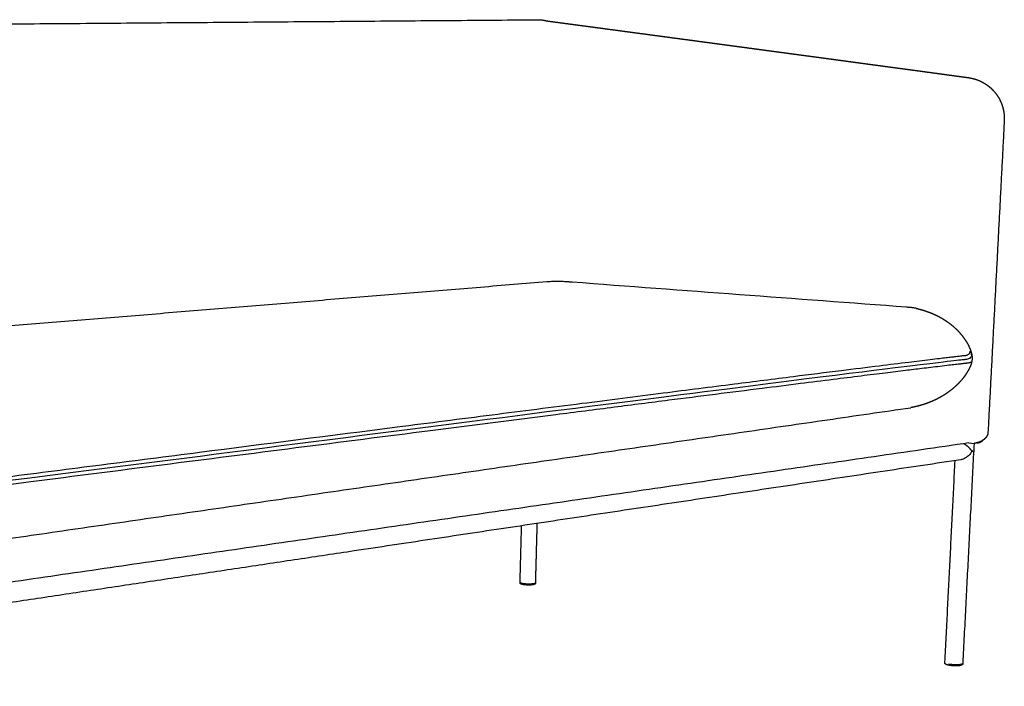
# Model space of a CAD drawing. Header units: millimetres. Extents: x -6649 to -2185, y -3361 to -1404.
# Tile 3 of 5: x -5883 to -5117, y -3123 to -2605. Entities that reach past the tile are written whole.
import ezdxf

# ---------------------------------------------------------------- set-up
doc = ezdxf.new("R2010")
doc.units = ezdxf.units.MM
doc.header["$MEASUREMENT"] = 0
doc.layers.add('Default', color=7, linetype='Continuous', true_color=0x000000)
doc.layers.add('Make2D$visible$lines', color=7, linetype='Continuous', true_color=0x000000)

msp = doc.modelspace()

# ---------------------------------------------------------------- linework, layer by layer
at = {"layer": 'Default'}
for points in [[(-5186.09, -2828.9), (-5186.24, -2828.87)], [(-5144.99, -2933.53), (-5141.04, -2933.91)]]:
    msp.add_lwpolyline(points, dxfattribs=at)
for points, knots in [([(-6297.88, -2986.06), (-6296.58, -2986.55), (-6293.57, -2987.67), (-6288.97, -2989.36), (-6284.22, -2991.07), (-6279.87, -2992.6), (-6275.87, -2993.98), (-6272.22, -2995.2), (-6268.9, -2996.27), (-6265.68, -2997.28), (-6262.77, -2998.15), (-6260.12, -2998.89), (-6257.34, -2999.63), (-6254.82, -3000.08), (-6252.53, -3000.57), (-6251.06, -3000.99), (-6249.69, -3001.13), (-6248.42, -3001.26), (-6247.27, -3001.36), (-6246.18, -3001.45), (-6245.32, -3001.52), (-6244.59, -3001.57), (-6243.8, -3001.61), (-6242.65, -3001.66), (-6240.96, -3001.7), (-6239.33, -3001.68), (-6237.76, -3001.62), (-6236.36, -3001.56), (-6234.74, -3001.47), (-6232.93, -3001.35), (-6230.92, -3001.2), (-6227.78, -3000.95), (-6223.25, -3000.54), (-6216.99, -2999.93), (-6209.58, -2999.15), (-6200.9, -2998.2), (-6190.82, -2997.06), (-6179.24, -2995.71), (-6163.6, -2993.85), (-6145.93, -2991.71), (-6126.1, -2989.28), (-6103.05, -2986.42), (-6068.37, -2982.09), (-6019.88, -2975.98), (-5959.12, -2968.28), (-5891.31, -2959.65), (-5818.55, -2950.37), (-5717.43, -2937.45), (-5616.21, -2924.49), (-5517.12, -2911.82), (-5448.13, -2903.01), (-5385.37, -2895), (-5330.49, -2888.03), (-5284.29, -2882.19), (-5246.68, -2877.47), (-5216.82, -2873.75), (-5193.8, -2870.92), (-5178.27, -2869.03), (-5168.57, -2867.87), (-5163.06, -2867.22), (-5158.79, -2866.72), (-5155.41, -2866.33), (-5152.72, -2866.03), (-5150.65, -2865.8), (-5149.15, -2865.64), (-5148.23, -2865.54), (-5147.76, -2865.49), (-5147.54, -2865.46), (-5147.43, -2865.45), (-5146.71, -2865.25), (-5146.56, -2865.22), (-5146.39, -2865.19), (-5146.25, -2865.15), (-5146.16, -2865.12), (-5146.12, -2865.1), (-5144.73, -2864.51), (-5143.95, -2863.61), (-5144.06, -2862.32)], [12.853414, 12.853414, 12.853414, 12.853414, 16.384523, 21.006402, 25.242716, 29.114012, 32.640734, 35.843331, 38.742274, 41.358054, 44.205413, 46.265052, 48.117149, 51.245113, 52.567517, 53.76287, 54.855961, 55.871898, 56.836357, 57.615361, 58.481213, 58.902941, 59.34102, 60.340421, 61.61716, 63.279788, 64.174693, 65.294423, 66.554497, 67.965857, 69.539419, 71.286088, 75.343315, 80.22755, 86.029025, 92.839163, 100.749824, 109.853025, 120.241243, 137.762209, 151.688322, 167.219062, 192.373386, 233.862857, 282.163634, 336.411357, 394.631606, 454.691048, 576.166133, 634.645829, 689.663157, 739.75027, 783.439996, 819.780249, 849.254167, 872.592898, 890.527586, 903.789368, 909.365822, 913.493065, 916.827204, 919.459607, 921.48164, 923.186671, 924.360761, 925.028016, 925.352733, 925.467989, 925.550119, 925.61942, 925.786767, 925.924515, 926.01825, 926.141455, 926.141455, 926.141455, 963.553332, 963.553332, 963.553332, 963.553332]), ([(-6297.95, -2992.1), (-6296.06, -2992.8), (-6292.03, -2994.28), (-6286.09, -2996.41), (-6280.34, -2998.41), (-6275.25, -3000.11), (-6270.92, -3001.5), (-6267.09, -3002.67), (-6263.69, -3003.64), (-6259.67, -3004.72), (-6256.09, -3005.56), (-6252.87, -3006.19), (-6250.83, -3006.55), (-6249.26, -3006.83), (-6248.22, -3007.01), (-6247.49, -3007.13), (-6246.71, -3007.26), (-6245.73, -3007.39), (-6244.64, -3007.5), (-6242.94, -3007.63), (-6241.03, -3007.66), (-6239.01, -3007.64), (-6237.21, -3007.58), (-6235.15, -3007.48), (-6232.67, -3007.32), (-6229.84, -3007.12), (-6226.61, -3006.85), (-6222.95, -3006.52), (-6218.83, -3006.12), (-6212.3, -3005.46), (-6202.7, -3004.43), (-6189.25, -3002.91), (-6172.12, -3000.9), (-6151.77, -2998.46), (-6127.84, -2995.53), (-6104.06, -2992.59), (-6076.61, -2989.16), (-6045.35, -2985.23), (-6007.41, -2980.44), (-5949.9, -2973.15), (-5871.26, -2963.14), (-5736.9, -2945.98), (-5600.89, -2928.58), (-5483.6, -2913.58), (-5421.77, -2905.69), (-5368.3, -2898.87), (-5320.06, -2892.75), (-5277.43, -2887.37), (-5251.73, -2884.14), (-5229.72, -2881.4), (-5210.99, -2879.07), (-5195.27, -2877.14), (-5181.15, -2875.41), (-5169.89, -2874.06), (-5161.15, -2873.02), (-5155.83, -2872.41), (-5151.94, -2871.97), (-5149.19, -2871.66), (-5147.55, -2871.49), (-5146.74, -2871.4), (-5146.41, -2871.36), (-5146.17, -2871.33), (-5145.63, -2871.25), (-5144.8, -2871.1), (-5143.79, -2870.82), (-5143.18, -2870.58), (-5142.94, -2870.48)], [16.378611, 16.378611, 16.378611, 16.378611, 21.489257, 27.227416, 32.311906, 36.765962, 40.683333, 43.617657, 46.695928, 49.38656, 53.804164, 55.628194, 57.259678, 58.7276, 59.408414, 59.760652, 60.474109, 61.250691, 62.102231, 63.036599, 65.243639, 66.569147, 67.765254, 69.4582, 71.398299, 73.600182, 76.108818, 78.977633, 82.219952, 85.837903, 94.388853, 104.890226, 117.629793, 134.928773, 153.067783, 174.295424, 191.269913, 218.112367, 248.390628, 281.195841, 354.454285, 434.833109, 599.791073, 676.960615, 712.949361, 746.380349, 803.752763, 827.31316, 847.415993, 864.660869, 879.472871, 891.803531, 901.885195, 912.925135, 918.463342, 922.575269, 925.507222, 927.6571, 929.069433, 929.390882, 929.572346, 929.838122, 929.968457, 930.85928, 931.822429, 932.46836, 932.46836, 932.46836, 932.46836]), ([(-6297.91, -2989.15), (-6263.41, -3001.93), (-6243.31, -3005.23), (-6228.28, -3006.25), (-5156.16, -2868.27), (-5145.32, -2868.93), (-5142.52, -2866.22), (-5142.77, -2865.32), (-5143.12, -2863.91)], [25.010417, 25.010417, 25.010417, 25.010417, 155.336042, 310.672084, 466.008126, 621.344168, 776.68021, 932.016253, 932.016253, 932.016253, 932.016253])]:
    msp.add_open_spline(points, degree=3, knots=knots, dxfattribs=at)
msp.add_open_spline([(-6226.03, -3056.35), (-5708.13, -2981.25), (-5190.24, -2906.14)], degree=2, dxfattribs=at)
at = {"layer": 'Make2D$visible$lines'}
for points in [[(-6630.36, -2613.61), (-6055.82, -2609.1), (-5481.28, -2604.6)], [(-5479.74, -2604.58), (-5479.16, -2604.58), (-5478.57, -2604.57)], [(-5117.54, -2683.34), (-5123.86, -2804.43), (-5130.19, -2925.52)], [(-5473.15, -2808.35), (-5886.76, -2842.35), (-6300.36, -2876.36)], [(-5144.99, -2933.53), (-5734.49, -3019.19), (-6323.98, -3104.84)], [(-5141.04, -2933.91), (-5145.43, -3019.29), (-5149.82, -3104.67)], [(-5151.28, -2946.59), (-5387.14, -2982.04), (-5622.99, -3017.49)], [(-5163.64, -3103.9), (-5159.69, -3025.58), (-5155.74, -2947.26)], [(-5493.96, -3042.03), (-5493.39, -3019.98), (-5492.82, -2997.93)], [(-5480.87, -2996.13), (-5481.48, -3019.06), (-5482.09, -3041.98)], [(-5622.99, -3017.49), (-5972.97, -3070.1), (-6322.94, -3122.71)], [(-5493.96, -3042.33), (-5493.96, -3042.19), (-5493.96, -3042.05)], [(-5482.09, -3042.05), (-5482.09, -3042.34), (-5482.1, -3042.63)], [(-5482.1, -3042.34), (-5482.1, -3042.34), (-5482.1, -3042.34)], [(-5163.68, -3104.59), (-5163.67, -3104.44), (-5163.66, -3104.28)], [(-5163.66, -3104.25), (-5163.65, -3104.1), (-5163.64, -3103.94)], [(-5149.82, -3104.67), (-5149.84, -3105), (-5149.86, -3105.32)]]:
    msp.add_open_spline(points, degree=2, dxfattribs=at)
for points, weights, degree, knots in [([(-5481.28, -2604.6), (-5481.23, -2604.59), (-5481.17, -2604.58), (-5481.12, -2604.58), (-5480.95, -2604.56), (-5480.79, -2604.55), (-5480.62, -2604.55), (-5480.44, -2604.55), (-5480.26, -2604.55), (-5480.08, -2604.56), (-5479.97, -2604.57), (-5479.86, -2604.57), (-5479.74, -2604.58)], [4129.83071564, 4129.85334142, 4129.87911406, 4129.90765606, 4127.86460522, 4127.86460522, 4129.90765606, 4128.5073236, 4128.5073236, 4129.90765606, 4129.50130033, 4129.50130033, 4129.90765606], 3, [196.885282, 196.885282, 196.885282, 196.885282, 197.17192, 197.17192, 197.17192, 197.675173, 197.675173, 197.675173, 198.210136, 198.210136, 198.210136, 198.552468, 198.552468, 198.552468, 198.552468]), ([(-5478.57, -2604.57), (-5478.51, -2604.57), (-5478.35, -2604.58), (-5478.09, -2604.59), (-5477.73, -2604.63), (-5477.26, -2604.7), (-5476.51, -2604.8), (-5475.96, -2604.88), (-5475.58, -2604.93)], [4131.0367465, 4130.92644551, 4130.65719431, 4130.23420952, 4129.62606968, 4128.84877113, 4127.61879935, 4126.69466487, 4126.07904347], 3, [30952.548599, 30952.548599, 30952.548599, 30952.548599, 30952.986469, 30953.622893, 30954.259318, 30955.506274, 30956.753231, 30959.247144, 30959.247144, 30959.247144, 30959.247144]), ([(-5473.34, -2605.44), (-5473.28, -2605.45), (-5473.21, -2605.45), (-5473.15, -2605.46), (-5472.82, -2605.51), (-5472.49, -2605.55), (-5472.16, -2605.6), (-5471.82, -2605.64), (-5471.49, -2605.69), (-5471.16, -2605.73), (-5470.83, -2605.78), (-5470.49, -2605.82), (-5470.16, -2605.87), (-5469.83, -2605.91), (-5469.5, -2605.95), (-5469.16, -2606), (-5468.83, -2606.04), (-5468.5, -2606.09), (-5468.16, -2606.13), (-5467.83, -2606.18), (-5467.5, -2606.22), (-5467.16, -2606.27), (-5466.83, -2606.31), (-5466.5, -2606.36), (-5466.16, -2606.4), (-5466, -2606.42), (-5465.83, -2606.45), (-5465.66, -2606.47), (-5465.5, -2606.49), (-5465.33, -2606.51), (-5465.16, -2606.54), (-5465, -2606.56), (-5464.83, -2606.58), (-5464.66, -2606.6), (-5464.5, -2606.63), (-5464.33, -2606.65), (-5464.16, -2606.67), (-5463.49, -2606.76), (-5462.82, -2606.85), (-5462.15, -2606.94), (-5461.48, -2607.03), (-5460.81, -2607.12), (-5460.14, -2607.21), (-5459.81, -2607.26), (-5459.47, -2607.3), (-5459.14, -2607.35), (-5458.8, -2607.39), (-5458.46, -2607.44), (-5458.13, -2607.48), (-5457.79, -2607.53), (-5457.46, -2607.57), (-5457.12, -2607.62), (-5456.78, -2607.66), (-5456.45, -2607.71), (-5456.11, -2607.75), (-5454.76, -2607.93), (-5453.41, -2608.11), (-5452.06, -2608.29), (-5451.38, -2608.38), (-5450.71, -2608.47), (-5450.03, -2608.57), (-5449.35, -2608.66), (-5448.68, -2608.75), (-5448, -2608.84), (-5446.64, -2609.02), (-5445.28, -2609.2), (-5443.92, -2609.38), (-5442.56, -2609.57), (-5441.19, -2609.75), (-5439.83, -2609.93), (-5434.35, -2610.66), (-5428.85, -2611.4), (-5423.32, -2612.14), (-5417.77, -2612.88), (-5412.19, -2613.63), (-5406.58, -2614.38), (-5403.77, -2614.76), (-5400.95, -2615.13), (-5398.12, -2615.51), (-5395.29, -2615.89), (-5392.44, -2616.27), (-5389.6, -2616.65), (-5386.74, -2617.04), (-5383.88, -2617.42), (-5381.01, -2617.8), (-5378.14, -2618.19), (-5375.26, -2618.57), (-5372.37, -2618.96), (-5369.47, -2619.35), (-5366.57, -2619.74), (-5363.66, -2620.13), (-5360.74, -2620.52), (-5357.82, -2620.91), (-5354.89, -2621.31), (-5351.95, -2621.7), (-5349, -2622.1), (-5346.05, -2622.49), (-5343.09, -2622.89), (-5340.13, -2623.29), (-5337.15, -2623.69), (-5334.17, -2624.09), (-5331.19, -2624.49), (-5328.19, -2624.89), (-5325.19, -2625.3), (-5322.19, -2625.7), (-5319.17, -2626.11), (-5316.15, -2626.51), (-5313.12, -2626.92), (-5310.09, -2627.33), (-5307.04, -2627.74), (-5304, -2628.15), (-5300.94, -2628.56), (-5297.88, -2628.97), (-5294.81, -2629.38), (-5291.73, -2629.8), (-5288.65, -2630.21), (-5285.56, -2630.63), (-5282.46, -2631.05), (-5279.36, -2631.46), (-5276.24, -2631.88), (-5273.13, -2632.3), (-5270, -2632.73), (-5266.87, -2633.15), (-5263.73, -2633.57), (-5260.58, -2633.99), (-5257.43, -2634.42), (-5254.26, -2634.84), (-5251.1, -2635.27), (-5247.92, -2635.7), (-5244.74, -2636.13), (-5241.55, -2636.56), (-5238.35, -2636.99), (-5235.15, -2637.42), (-5231.93, -2637.85), (-5228.72, -2638.29), (-5225.49, -2638.72), (-5222.25, -2639.16), (-5219.01, -2639.6), (-5215.76, -2640.03), (-5212.51, -2640.47), (-5209.24, -2640.91), (-5205.97, -2641.35), (-5204.33, -2641.57), (-5202.69, -2641.8), (-5201.05, -2642.02), (-5199.4, -2642.24), (-5197.76, -2642.46), (-5196.11, -2642.68), (-5194.46, -2642.91), (-5192.81, -2643.13), (-5191.15, -2643.35), (-5189.49, -2643.58), (-5187.83, -2643.8), (-5186.17, -2644.02), (-5182.84, -2644.47), (-5179.5, -2644.93), (-5176.15, -2645.38), (-5172.78, -2645.84), (-5169.41, -2646.3), (-5166.04, -2646.75), (-5165.24, -2646.86), (-5164.45, -2646.97), (-5163.65, -2647.08), (-5162.86, -2647.19), (-5162.06, -2647.3), (-5161.26, -2647.41), (-5159.66, -2647.62), (-5158.06, -2647.84), (-5156.46, -2648.06), (-5154.86, -2648.28), (-5153.25, -2648.5), (-5151.64, -2648.72), (-5150.03, -2648.94), (-5148.42, -2649.16), (-5146.81, -2649.38), (-5146.35, -2649.44), (-5145.9, -2649.51), (-5145.45, -2649.57)], [4121.88147569, 4121.77785826, 4121.67423746, 4121.57061257, 4121.03086387, 4120.49104013, 4119.95114159, 4119.41095326, 4118.87074086, 4118.33057654, 4117.79007372, 4117.24949327, 4116.70879216, 4116.16778851, 4115.62668426, 4115.08545095, 4114.54411385, 4114.00264014, 4113.46105657, 4112.920329, 4112.37958787, 4111.83892388, 4111.29725603, 4110.75565777, 4110.21405846, 4109.94271515, 4109.6712304, 4109.39956516, 4109.12887562, 4108.85814871, 4108.5874257, 4108.31686962, 4108.0464569, 4107.77623207, 4107.50515337, 4107.23404994, 4106.96287972, 4105.87696395, 4104.79078138, 4103.7043299, 4102.61813801, 4101.53177928, 4100.44538182, 4099.90196183, 4099.35853092, 4098.8150923, 4098.27148001, 4097.72784534, 4097.18418401, 4096.64040743, 4096.09658612, 4095.55270847, 4095.00880937, 4094.46489509, 4093.92098265, 4091.74306006, 4089.56500505, 4087.38685292, 4086.29687049, 4085.20677506, 4084.11654589, 4083.02638122, 4081.9361572, 4080.84591868, 4078.66312366, 4076.48025591, 4074.29731974, 4072.1132206, 4069.92889911, 4067.74447627, 4059.00090873, 4050.25594148, 4041.51276586, 4032.76108821, 4024.01092159, 4015.26470971, 4010.88927149, 4006.5148244, 4002.14152938, 3997.76626024, 3993.39211152, 3989.01921988, 3984.64559593, 3980.27309496, 3975.90185189, 3971.53100634, 3967.16140282, 3962.79324568, 3958.42508652, 3954.05840009, 3949.69313056, 3945.32701799, 3940.96231974, 3936.59890098, 3932.23503412, 3927.87240911, 3923.51096231, 3919.14948508, 3914.78912951, 3910.4296088, 3906.0702564, 3901.71168366, 3897.35355427, 3892.9960236, 3888.63898558, 3884.28240907, 3879.92589212, 3875.5698918, 3871.21435783, 3866.85862961, 3862.50330105, 3858.14823748, 3853.79418961, 3849.44034172, 3845.08662915, 3840.7340044, 3836.38155286, 3832.02920698, 3827.67734834, 3823.3256508, 3818.97404849, 3814.62234507, 3810.27076187, 3805.9192274, 3801.56769559, 3797.2161745, 3792.86461889, 3788.51360948, 3784.16254774, 3779.81140325, 3775.46094597, 3771.11036396, 3766.75959693, 3762.40952029, 3758.05939645, 3753.70927572, 3749.35776789, 3745.00632171, 3740.65496654, 3736.3042049, 3731.95319322, 3727.60184108, 3725.42736305, 3723.2529068, 3721.07873136, 3718.90428151, 3716.73016466, 3714.55664614, 3712.38313691, 3710.21014509, 3708.03791676, 3705.86595746, 3703.69486887, 3701.52495883, 3697.18560903, 3692.85058637, 3688.52231378, 3688.52223014, 3688.52223014, 3688.52231378, 3687.50827469, 3686.49508165, 3685.48279464, 3684.47007552, 3683.45770355, 3682.44567948, 3680.42161701, 3678.39936351, 3676.37904966, 3674.36056122, 3672.34378749, 3670.3288446, 3668.31783823, 3666.30849137, 3664.3009076, 3664.27546503, 3664.27546503, 3664.3009076], 3, [214.120414, 214.120414, 214.120414, 214.120414, 214.543049, 214.543049, 214.543049, 216.743665, 216.743665, 216.743665, 218.945197, 218.945197, 218.945197, 221.147933, 221.147933, 221.147933, 223.351663, 223.351663, 223.351663, 225.555882, 225.555882, 225.555882, 227.75692, 227.75692, 227.75692, 229.961467, 229.961467, 229.961467, 231.065748, 231.065748, 231.065748, 232.166504, 232.166504, 232.166504, 233.266702, 233.266702, 233.266702, 234.369947, 234.369947, 234.369947, 238.786992, 238.786992, 238.786992, 243.202984, 243.202984, 243.202984, 245.411792, 245.411792, 245.411792, 247.621186, 247.621186, 247.621186, 249.830987, 249.830987, 249.830987, 252.040832, 252.040832, 252.040832, 260.888169, 260.888169, 260.888169, 265.314939, 265.314939, 265.314939, 269.741344, 269.741344, 269.741344, 278.602487, 278.602487, 278.602487, 287.467352, 287.467352, 287.467352, 322.947052, 322.947052, 322.947052, 358.455995, 358.455995, 358.455995, 376.218264, 376.218264, 376.218264, 393.987442, 393.987442, 393.987442, 411.759098, 411.759098, 411.759098, 429.529303, 429.529303, 429.529303, 447.29948, 447.29948, 447.29948, 465.072647, 465.072647, 465.072647, 482.847329, 482.847329, 482.847329, 500.622093, 500.622093, 500.622093, 518.396322, 518.396322, 518.396322, 536.168411, 536.168411, 536.168411, 553.940303, 553.940303, 553.940303, 571.712995, 571.712995, 571.712995, 589.482082, 589.482082, 589.482082, 607.247417, 607.247417, 607.247417, 625.01107, 625.01107, 625.01107, 642.775111, 642.775111, 642.775111, 660.53918, 660.53918, 660.53918, 678.30131, 678.30131, 678.30131, 696.061158, 696.061158, 696.061158, 713.818372, 713.818372, 713.818372, 731.58068, 731.58068, 731.58068, 749.341068, 749.341068, 749.341068, 758.216918, 758.216918, 758.216918, 767.093861, 767.093861, 767.093861, 775.970734, 775.970734, 775.970734, 784.846659, 784.846659, 784.846659, 802.596965, 802.596965, 802.596965, 812.802843, 812.802843, 812.802843, 816.962273, 816.962273, 816.962273, 821.123256, 821.123256, 821.123256, 829.44531, 829.44531, 829.44531, 837.761035, 837.761035, 837.761035, 846.063067, 846.063067, 846.063067, 847.438842, 847.438842, 847.438842, 847.438842]), ([(-5145.45, -2649.57), (-5145.07, -2649.63), (-5144.69, -2649.69), (-5144.48, -2649.72), (-5144.28, -2649.76), (-5144.07, -2649.79), (-5143.87, -2649.83), (-5143.45, -2649.91), (-5143.04, -2649.99), (-5142.64, -2650.08), (-5142.25, -2650.17), (-5141.86, -2650.27), (-5141.47, -2650.37), (-5141.08, -2650.47), (-5140.69, -2650.59), (-5140.31, -2650.7), (-5139.93, -2650.82), (-5139.55, -2650.94), (-5139.17, -2651.07), (-5138.42, -2651.33), (-5137.69, -2651.62), (-5136.96, -2651.91), (-5136.25, -2652.24), (-5135.54, -2652.57), (-5134.84, -2652.93), (-5134.15, -2653.29), (-5133.47, -2653.68), (-5132.8, -2654.07), (-5132.14, -2654.49), (-5131.49, -2654.92), (-5130.86, -2655.37), (-5130.23, -2655.83), (-5129.62, -2656.31), (-5129.03, -2656.77), (-5128.48, -2657.26)], [1, 0.999976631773, 1, 0.999985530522, 1, 0.999976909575, 1, 0.999903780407, 1, 0.99992805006, 1, 0.99992772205, 1, 0.999922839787, 1, 0.999925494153, 1, 0.999926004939, 1, 0.9997050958, 1, 0.999704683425, 1, 0.999704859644, 1, 0.999703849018, 1, 0.999706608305, 1, 0.999710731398, 1, 0.999715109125, 1, 0.999746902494, 1], 2, [0, 0, 0, 0.769203, 0.769203, 1.178525, 1.178525, 1.601715, 1.601715, 2.441759, 2.441759, 3.254453, 3.254453, 4.061886, 4.061886, 4.86763, 4.86763, 5.666718, 5.666718, 6.461622, 6.461622, 8.041467, 8.041467, 9.612098, 9.612098, 11.176504, 11.176504, 12.737477, 12.737477, 14.296764, 14.296764, 15.854316, 15.854316, 17.412577, 17.412577, 18.895967, 18.895967, 18.895967]), ([(-5128.48, -2657.26), (-5126.82, -2658.7), (-5125.32, -2660.3), (-5123.99, -2662.05), (-5122.79, -2663.63), (-5121.75, -2665.31), (-5120, -2668.84), (-5119.29, -2670.67), (-5118.75, -2672.57), (-5118.26, -2674.3), (-5117.91, -2676.08), (-5117.5, -2679.69), (-5117.45, -2681.52), (-5117.54, -2683.34)], [1, 0.996473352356, 0.996473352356, 1, 0.999791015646, 0.999601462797, 0.99930861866, 0.99920304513, 0.999148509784, 0.999098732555, 0.999090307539, 0.999162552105, 0.999242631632, 0.999367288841], 3, [0, 0, 0, 0, 6.571789, 6.571789, 6.571789, 15.423715, 15.423715, 24.087232, 24.087232, 24.087232, 31.993607, 31.993607, 39.858614, 39.858614, 39.858614, 39.858614]), ([(-5186.09, -2828.9), (-5184.29, -2829.31), (-5182.51, -2829.78), (-5180.74, -2830.32), (-5179.5, -2830.69), (-5178.27, -2831.1), (-5177.05, -2831.53), (-5176.98, -2831.56), (-5176.91, -2831.59), (-5176.83, -2831.61), (-5175.33, -2832.16), (-5173.84, -2832.76), (-5172.37, -2833.41), (-5171.2, -2833.93), (-5170.05, -2834.48), (-5168.91, -2835.07), (-5168, -2835.54), (-5167.11, -2836.03), (-5166.22, -2836.54), (-5163.33, -2838.22), (-5160.58, -2840.11), (-5158.03, -2842.23), (-5157.55, -2842.63), (-5157.08, -2843.04), (-5156.61, -2843.45), (-5153.54, -2846.18), (-5150.75, -2849.27), (-5148.42, -2852.63), (-5147.44, -2854.05), (-5146.52, -2855.54), (-5145.02, -2858.4), (-5144.38, -2859.79), (-5143.86, -2861.19), (-5143.39, -2862.45), (-5143, -2863.72), (-5142.78, -2865.04), (-5142.59, -2866.13), (-5142.51, -2867.21), (-5142.57, -2868.31), (-5142.62, -2869.47), (-5142.83, -2870.6), (-5143.52, -2872.98), (-5144.01, -2874.19), (-5144.58, -2875.37), (-5145.25, -2876.76), (-5146.02, -2878.12), (-5147.82, -2880.92), (-5148.89, -2882.37), (-5150.02, -2883.76), (-5150.24, -2884.04), (-5150.47, -2884.31), (-5150.7, -2884.58), (-5153.21, -2887.54), (-5156.07, -2890.24), (-5159.13, -2892.64), (-5162.13, -2894.97), (-5165.33, -2897.03), (-5168.69, -2898.8), (-5169.88, -2899.43), (-5171.09, -2900.02), (-5172.31, -2900.58), (-5173.15, -2900.96), (-5173.99, -2901.32), (-5174.84, -2901.67), (-5176.41, -2902.31), (-5178, -2902.9), (-5179.61, -2903.43), (-5179.95, -2903.54), (-5180.29, -2903.65), (-5180.64, -2903.76), (-5181.56, -2904.05), (-5182.48, -2904.32), (-5183.41, -2904.58), (-5184.43, -2904.86), (-5185.47, -2905.12), (-5186.51, -2905.36), (-5186.96, -2905.47), (-5187.41, -2905.57), (-5187.86, -2905.66), (-5188.27, -2905.75), (-5188.69, -2905.84), (-5189.1, -2905.92), (-5189.48, -2906), (-5189.86, -2906.07), (-5190.24, -2906.14)], [1, 0.9995972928, 0.9995972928, 1, 0.999771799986, 0.999771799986, 1, 0.999994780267, 0.999989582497, 0.999984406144, 0.999586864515, 0.999586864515, 0.999984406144, 0.999703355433, 0.999703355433, 0.999984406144, 0.999789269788, 0.999789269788, 0.999984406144, 0.999833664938, 0.999710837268, 0.999614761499, 0.999522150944, 0.999522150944, 0.999614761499, 0.999507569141, 0.99943963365, 0.999403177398, 0.999387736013, 0.999377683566, 0.999364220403, 0.999360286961, 0.999352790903, 0.999346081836, 0.999321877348, 0.999284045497, 0.999252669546, 0.999213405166, 0.999180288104, 0.999145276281, 0.999120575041, 0.999118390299, 0.99914628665, 0.999199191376, 0.999261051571, 0.999339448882, 0.999518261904, 0.999623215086, 0.999730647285, 0.999695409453, 0.999695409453, 0.999730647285, 0.999966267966, 1.00021400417, 1.00045420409, 1.00068850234, 1.00091682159, 1.00113318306, 1.0008442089, 1.0008442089, 1.00113318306, 1.00100763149, 1.00100763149, 1.00113318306, 1.00073550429, 1.00073550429, 1.00113318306, 1.00115065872, 1.00116813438, 1.00118561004, 1.00107110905, 1.00107110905, 1.00118561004, 1.00105444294, 1.00105444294, 1.00118561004, 1.00116249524, 1.00116249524, 1.00118561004, 1.00116692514, 1.00116692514, 1.00118561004, 1.00117045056, 1.00117045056, 1.00118561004], 3, [0, 0, 0, 0, 5.538729, 5.538729, 5.538729, 9.418235, 9.418235, 9.418235, 9.749726, 9.749726, 9.749726, 14.561279, 14.561279, 14.561279, 18.395676, 18.395676, 18.395676, 21.467927, 21.467927, 21.467927, 35.686171, 35.686171, 35.686171, 37.556681, 37.556681, 37.556681, 55.258475, 55.258475, 55.258475, 62.763414, 62.763414, 69.250717, 69.250717, 69.250717, 75.023634, 75.023634, 75.023634, 79.796988, 79.796988, 79.796988, 84.862493, 84.862493, 90.445818, 90.445818, 90.445818, 97.012512, 97.012512, 104.606811, 104.606811, 104.606811, 105.67677, 105.67677, 105.67677, 122.109069, 122.109069, 122.109069, 138.090182, 138.090182, 138.090182, 142.130486, 142.130486, 142.130486, 144.877968, 144.877968, 144.877968, 149.961506, 149.961506, 149.961506, 150.961506, 150.961506, 150.961506, 153.845602, 153.845602, 153.845602, 157.047109, 157.047109, 157.047109, 158.43118, 158.43118, 158.43118, 159.697593, 159.697593, 159.697593, 160.857163, 160.857163, 160.857163, 160.857163]), ([(-5131.95, -2929.52), (-5132.06, -2929.66), (-5132.18, -2929.79), (-5132.3, -2929.92), (-5132.59, -2930.23), (-5132.91, -2930.53), (-5133.62, -2931.11), (-5134.01, -2931.39), (-5134.41, -2931.65), (-5134.9, -2931.96), (-5135.42, -2932.24), (-5136.48, -2932.73), (-5137.02, -2932.94), (-5137.58, -2933.12), (-5138.33, -2933.37), (-5139.1, -2933.56), (-5139.89, -2933.71), (-5140.27, -2933.79), (-5140.65, -2933.85), (-5141.04, -2933.91)], [1, 0.999779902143, 0.999779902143, 1, 0.999945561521, 0.999902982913, 0.999831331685, 0.999803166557, 0.999779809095, 0.999751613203, 0.999731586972, 0.999701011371, 0.999690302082, 0.999682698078, 0.998371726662, 0.998371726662, 0.999682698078, 0.999476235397, 0.999476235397, 0.999682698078], 3, [0, 0, 0, 0, 0.528241, 0.528241, 0.528241, 2.64484, 2.64484, 4.862053, 4.862053, 4.862053, 7.539344, 7.539344, 10.146827, 10.146827, 10.146827, 12.532116, 12.532116, 12.532116, 13.701105, 13.701105, 13.701105, 13.701105]), ([(-5138.97, -2933.51), (-5138.89, -2933.51), (-5138.47, -2933.51), (-5137.42, -2933.4), (-5136.41, -2933.1), (-5135.46, -2932.61), (-5134.68, -2931.99), (-5134.22, -2931.52)], [3701.53287883, 3701.41921985, 3700.85119728, 3699.41748641, 3697.99255327, 3696.60987155, 3695.42659725, 3694.70628524], 5, [1832.870086, 1832.870086, 1832.870086, 1832.870086, 1832.870086, 1832.870086, 1833.601729, 1836.52031, 1842.019945, 1842.019945, 1842.019945, 1842.019945, 1842.019945, 1842.019945]), ([(-5130.19, -2925.52), (-5130.22, -2926.24), (-5130.4, -2926.92), (-5130.68, -2927.56), (-5130.86, -2927.95), (-5131.07, -2928.32), (-5131.5, -2928.97), (-5131.72, -2929.26), (-5131.95, -2929.52)], [3697.34441915, 3697.31658815, 3697.27715433, 3697.12233758, 3697.02617065, 3696.90063981, 3696.59281734, 3696.4191154, 3696.22195662], 3, [0.000163, 0.000163, 0.000163, 0.000163, 3.181201, 3.181201, 3.181201, 5.157777, 5.157777, 6.944916, 6.944916, 6.944916, 6.944916]), ([(-5142.62, -2940.05), (-5143.02, -2939.38), (-5143.54, -2938.69), (-5144.81, -2937.28), (-5145.56, -2936.57), (-5147.27, -2935.23), (-5148.21, -2934.62), (-5149.18, -2934.14)], [3696.57801217, 3695.70743987, 3694.94133126, 3693.74730176, 3693.3217553, 3693.0192603, 3693.14386849, 3693.61725187], 3, [0, 0, 0, 0, 4.774482, 4.774482, 9.552101, 9.552101, 14.2117, 14.2117, 14.2117, 14.2117]), ([(-5491.78, -3043.66), (-5492.26, -3043.57), (-5492.66, -3043.46), (-5492.99, -3043.34), (-5493.26, -3043.24), (-5493.53, -3043.11), (-5493.71, -3042.92), (-5493.8, -3042.83), (-5493.87, -3042.73), (-5493.92, -3042.61), (-5493.93, -3042.58), (-5493.94, -3042.54), (-5493.95, -3042.5), (-5493.96, -3042.44), (-5493.97, -3042.38), (-5493.97, -3042.33)], [4254.1940974, 4255.00694357, 4255.92785803, 4256.90839409, 4257.714262, 4258.72643745, 4259.53932272, 4197.9962902, 4197.9962902, 4259.53932272, 4250.14690591, 4250.14690591, 4259.53932272, 4241.27884696, 4241.27884696, 4259.53932272], 3, [0, 0, 0, 0, 3.267358, 3.267358, 3.267358, 6.140537, 6.140537, 6.140537, 6.512367, 6.512367, 6.512367, 6.635552, 6.635552, 6.635552, 6.80433, 6.80433, 6.80433, 6.80433]), ([(-5492.06, -3042.86), (-5492.57, -3042.76), (-5493.51, -3042.52), (-5493.95, -3042.21), (-5493.96, -3042.05), (-5493.96, -3042.03)], [4253.45690056, 4254.35151772, 4256.55935759, 4259.48238269, 4260.99790365, 4261.16555762], 3, [0, 0, 0, 0, 3.926991, 7.853982, 8.344855, 8.344855, 8.344855, 8.344855]), ([(-5482.1, -3042.62), (-5482.1, -3042.72), (-5482.12, -3042.82), (-5482.16, -3042.91), (-5482.22, -3043.02), (-5482.29, -3043.13), (-5482.39, -3043.21), (-5482.58, -3043.39), (-5482.86, -3043.51), (-5483.13, -3043.59), (-5483.38, -3043.67), (-5483.67, -3043.74), (-5484.01, -3043.79), (-5485.01, -3043.96), (-5486.4, -3044.04), (-5487.84, -3044.02), (-5489.27, -3043.99), (-5490.71, -3043.86), (-5491.78, -3043.66)], [1, 0.987280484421, 0.987280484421, 1, 0.985591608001, 0.985591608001, 1, 0.999827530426, 0.999619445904, 0.999458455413, 0.999313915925, 0.999181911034, 0.99906776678, 0.998729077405, 0.998557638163, 0.998613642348, 0.998669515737, 0.998950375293, 0.999371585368], 3, [0, 0, 0, 0, 0.294177, 0.294177, 0.294177, 0.670379, 0.670379, 0.670379, 3.565933, 3.565933, 3.565933, 6.000937, 6.000937, 6.000937, 13.404981, 13.404981, 13.404981, 20.803172, 20.803172, 20.803172, 20.803172]), ([(-5160.53, -3106.39), (-5161.28, -3106.25), (-5161.91, -3106.08), (-5162.4, -3105.89), (-5162.61, -3105.82), (-5162.79, -3105.73), (-5163.1, -3105.55), (-5163.26, -3105.45), (-5163.38, -3105.32), (-5163.4, -3105.3), (-5163.43, -3105.27), (-5163.45, -3105.24), (-5163.53, -3105.15), (-5163.58, -3105.05), (-5163.62, -3104.94), (-5163.67, -3104.83), (-5163.68, -3104.71), (-5163.68, -3104.59)], [3744.25576771, 3745.24336593, 3746.39640642, 3747.62182754, 3748.11783726, 3748.6234656, 3749.61774838, 3750.13880945, 3750.61509758, 3748.05544714, 3748.05544714, 3750.61509758, 3715.43626449, 3715.43626449, 3750.61509758, 3700.58410631, 3700.58410631, 3750.61509758], 3, [0, 0, 0, 0, 3.966189, 3.966189, 3.966189, 5.58359, 5.58359, 7.137397, 7.137397, 7.137397, 7.249088, 7.249088, 7.249088, 7.595602, 7.595602, 7.595602, 7.950017, 7.950017, 7.950017, 7.950017]), ([(-5149.86, -3105.32), (-5149.87, -3105.44), (-5149.9, -3105.56), (-5149.95, -3105.66), (-5150.02, -3105.8), (-5150.12, -3105.93), (-5150.24, -3106.03), (-5150.5, -3106.24), (-5150.87, -3106.39), (-5151.27, -3106.49), (-5151.36, -3106.52), (-5151.46, -3106.54), (-5151.55, -3106.56), (-5152.07, -3106.67), (-5152.71, -3106.75), (-5154.15, -3106.85), (-5154.94, -3106.87), (-5155.77, -3106.85), (-5157.42, -3106.82), (-5159.16, -3106.65), (-5160.53, -3106.39)], [1, 0.986941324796, 0.986941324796, 1, 0.985074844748, 0.985074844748, 1, 0.999796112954, 0.999569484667, 0.999397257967, 0.999223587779, 0.999223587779, 0.999397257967, 0.999207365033, 0.999064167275, 0.998889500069, 0.998857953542, 0.998890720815, 0.998956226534, 0.99927643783, 0.999758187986], 3, [0, 0, 0, 0, 0.351895, 0.351895, 0.351895, 0.823341, 0.823341, 0.823341, 4.035789, 4.035789, 4.035789, 4.323617, 4.323617, 4.323617, 7.996518, 7.996518, 11.628756, 11.628756, 11.628756, 19.037634, 19.037634, 19.037634, 19.037634])]:
    msp.add_rational_spline(points, weights, degree=degree, knots=knots, dxfattribs=at)
for points, weights in [([(-5475.58, -2604.93), (-5474.46, -2605.18), (-5473.34, -2605.44)], [1, 0.999992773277, 1]), ([(-5142.34, -2939.55), (-5142.47, -2939.8), (-5142.62, -2940.05)], [1, 0.999706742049, 1]), ([(-5142.34, -2939.55), (-5142.33, -2940.01), (-5142.38, -2940.46)], [1, 0.998310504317, 1]), ([(-5142.62, -2940.05), (-5142.5, -2940.25), (-5142.38, -2940.46)], [1, 0.999657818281, 1]), ([(-5493.95, -3041.75), (-5493.95, -3041.72), (-5493.95, -3041.69)], [1, 0.999039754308, 1]), ([(-5482.09, -3041.98), (-5482.08, -3042.01), (-5482.09, -3042.05)], [1, 0.998987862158, 1]), ([(-5163.66, -3104.28), (-5163.66, -3104.27), (-5163.66, -3104.25)], [1, 0.99775238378, 1])]:
    msp.add_rational_spline(points, weights, degree=2, dxfattribs=at)
for points, knots in [([(-5186.24, -2828.87), (-5186.43, -2828.83), (-5186.96, -2828.72), (-5187.9, -2828.57), (-5189.61, -2828.35), (-5191.06, -2828.22), (-5192.52, -2828.11), (-5279.7, -2821.59), (-5367.35, -2815.04), (-5454.91, -2808.5), (-5455.84, -2808.43), (-5457.63, -2808.3), (-5460.63, -2808.15), (-5465.03, -2808.07), (-5468.68, -2808.11), (-5471.36, -2808.22), (-5472.58, -2808.3), (-5473.15, -2808.35)], [1004.174188, 1004.174188, 1004.174188, 1004.174188, 1004.767281, 1005.798463, 1007.020697, 1009.930898, 1010.160486, 1011.439268, 1272.197741, 1273.84291, 1274.834138, 1275.012581, 1279.219207, 1283.84158, 1288.211945, 1290.172893, 1291.882232, 1291.882232, 1291.882232, 1291.882232]), ([(-5142.62, -2940.05), (-5142.87, -2940.46), (-5143.42, -2941.28), (-5144.69, -2942.81), (-5146.14, -2944.15), (-5147.73, -2945.23), (-5148.92, -2945.87), (-5150.11, -2946.34), (-5150.91, -2946.53), (-5151.28, -2946.59)], [0, 0, 0, 0, 1.437761, 2.972325, 5.951362, 7.335154, 8.711257, 10.026809, 11.160724, 11.160724, 11.160724, 11.160724]), ([(-5482.1, -3042.34), (-5482.1, -3042.37), (-5482.11, -3042.42), (-5482.16, -3042.5), (-5482.25, -3042.57), (-5482.41, -3042.67), (-5482.69, -3042.79), (-5483.11, -3042.9), (-5483.63, -3043.01), (-5484.49, -3043.13), (-5485.73, -3043.23), (-5487.33, -3043.26), (-5488.98, -3043.22), (-5490.57, -3043.09), (-5491.58, -3042.95), (-5492.06, -3042.86)], [0, 0, 0, 0, 0.078346, 0.167443, 0.283415, 0.412651, 0.735827, 1.185249, 1.708774, 2.331383, 3.798424, 5.433165, 7.145184, 8.734813, 10.208219, 10.208219, 10.208219, 10.208219]), ([(-5149.84, -3105), (-5149.84, -3105.03), (-5149.86, -3105.09), (-5149.91, -3105.18), (-5150, -3105.26), (-5150.17, -3105.38), (-5150.46, -3105.51), (-5150.9, -3105.64), (-5151.44, -3105.76), (-5152.35, -3105.89), (-5153.69, -3105.99), (-5155.45, -3106.01), (-5157.28, -3105.93), (-5159.08, -3105.77), (-5160.22, -3105.6), (-5160.79, -3105.49)], [0, 0, 0, 0, 0.082042, 0.187312, 0.309926, 0.453993, 0.809946, 1.265257, 1.818991, 2.465026, 4.028489, 5.837657, 7.757536, 9.515114, 11.237844, 11.237844, 11.237844, 11.237844])]:
    msp.add_open_spline(points, degree=3, knots=knots, dxfattribs=at)

doc.saveas('drawing.dxf')
